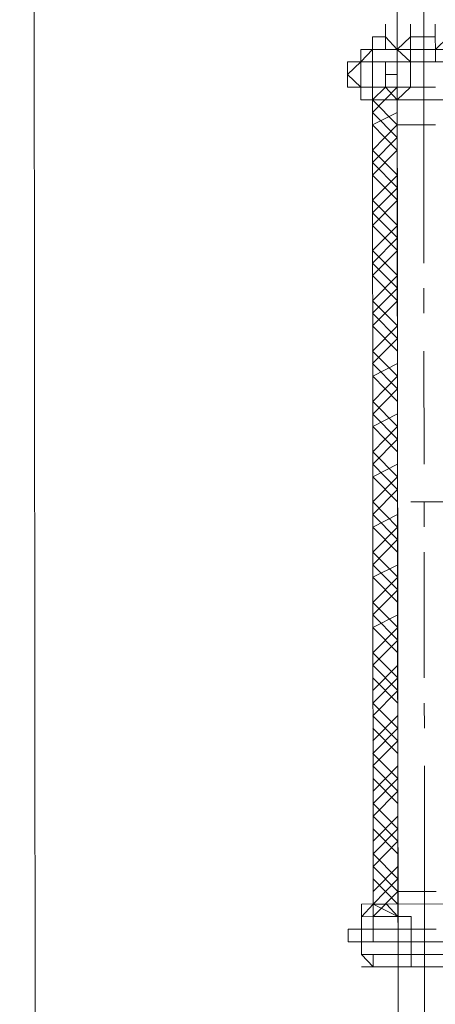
# Model space of a CAD drawing. Header units: inches. Extents: x -5850 to 5646, y 8947 to 13007.
# Tile 143 of 256: x -4173 to -4159, y 10813 to 10846. Entities that reach past the tile are written whole.
import ezdxf

# ---------------------------------------------------------------- set-up
doc = ezdxf.new("R2010")
doc.units = ezdxf.units.IN
doc.header["$MEASUREMENT"] = 0
doc.layers.add('at_Entity', color=7, linetype='Continuous')

msp = doc.modelspace()

# ---------------------------------------------------------------- linework, layer by layer
at = {"layer": 'at_Entity', "color": 7, "lineweight": 20}
for p, q in [((-4172.764, 11398.21), (-4171.962, 10500.19)), ((-4160.073, 10862.199), (-4160.029, 10812.352)), ((-4159.612, 10845.303), (-4159.612, 10845.727)), ((-4158.776, 10845.304), (-4158.776, 10845.728)), ((-4160.449, 10845.302), (-4160.895, 10845.302)), ((-4160.895, 10845.302), (-4160.894, 10844.878)), ((-4160.449, 10845.302), (-4160.058, 10844.879)), ((-4158.776, 10845.304), (-4159.612, 10845.303)), ((-4159.612, 10845.303), (-4158.776, 10845.304)), ((-4159.612, 10845.303), (-4159.612, 10844.879)), ((-4158.776, 10845.304), (-4158.775, 10844.88)), ((-4160.894, 10844.878), (-4161.285, 10844.878)), ((-4161.285, 10844.878), (-4161.284, 10844.46)), ((-4161.284, 10844.46), (-4160.894, 10844.878)), ((-4160.894, 10844.878), (-4160.448, 10844.879)), ((-4160.894, 10844.46), (-4160.894, 10844.878)), ((-4160.448, 10844.879), (-4160.058, 10844.879)), ((-4160.058, 10844.879), (-4158.329, 10844.88)), ((-4160.057, 10844.461), (-4160.058, 10844.879)), ((-4160.057, 10844.461), (-4160.058, 10844.879)), ((-4160.058, 10844.879), (-4160.057, 10844.461)), ((-4159.612, 10844.879), (-4159.611, 10844.461)), ((-4158.775, 10844.88), (-4158.775, 10844.462)), ((-4161.284, 10844.46), (-4161.73, 10844.459)), ((-4161.284, 10844.46), (-4161.73, 10844.035)), ((-4161.73, 10844.459), (-4161.73, 10843.612)), ((-4161.284, 10844.46), (-4161.284, 10843.612)), ((-4160.894, 10844.46), (-4161.284, 10844.46)), ((-4160.894, 10844.46), (-4161.284, 10844.46)), ((-4161.284, 10844.46), (-4161.284, 10843.612)), ((-4161.284, 10843.612), (-4161.284, 10844.46)), ((-4160.893, 10843.612), (-4160.894, 10844.46)), ((-4160.448, 10844.46), (-4160.894, 10844.46)), ((-4160.894, 10844.46), (-4160.893, 10843.612)), ((-4160.057, 10844.461), (-4160.448, 10844.46)), ((-4160.057, 10844.461), (-4158.329, 10844.462)), ((-4159.611, 10844.461), (-4160.057, 10844.461)), ((-4159.611, 10844.461), (-4158.329, 10844.462)), ((-4159.611, 10843.613), (-4159.611, 10844.461)), ((-4159.611, 10844.461), (-4159.611, 10843.613)), ((-4161.73, 10844.035), (-4161.284, 10843.612)), ((-4160.057, 10843.613), (-4160.057, 10844.037)), ((-4160.057, 10843.613), (-4160.057, 10844.037)), ((-4160.057, 10843.613), (-4160.057, 10844.037)), ((-4161.284, 10843.612), (-4161.73, 10843.612)), ((-4160.893, 10843.612), (-4161.284, 10843.612)), ((-4161.284, 10843.612), (-4161.283, 10843.188)), ((-4161.284, 10843.612), (-4161.283, 10843.188)), ((-4160.057, 10843.613), (-4160.893, 10843.612)), ((-4160.447, 10843.613), (-4160.893, 10843.612)), ((-4160.868, 10815.736), (-4160.893, 10843.612)), ((-4160.893, 10843.612), (-4160.893, 10843.189)), ((-4160.893, 10843.189), (-4160.893, 10843.612)), ((-4160.057, 10843.613), (-4160.447, 10843.613)), ((-4160.056, 10843.189), (-4160.057, 10843.613)), ((-4160.057, 10843.613), (-4160.056, 10842.347)), ((-4159.611, 10843.613), (-4160.057, 10843.613)), ((-4160.056, 10843.189), (-4160.057, 10843.613)), ((-4160.056, 10843.189), (-4160.057, 10843.613)), ((-4159.611, 10843.613), (-4158.774, 10843.614)), ((-4160.893, 10843.189), (-4161.283, 10843.188)), ((-4160.892, 10842.765), (-4160.893, 10843.189)), ((-4160.892, 10842.765), (-4160.893, 10843.189)), ((-4160.056, 10843.189), (-4160.056, 10842.347)), ((-4160.056, 10842.347), (-4160.056, 10843.189)), ((-4160.056, 10842.347), (-4160.056, 10842.765)), ((-4160.056, 10842.347), (-4160.056, 10842.765)), ((-4160.056, 10842.347), (-4160.056, 10842.765)), ((-4160.056, 10842.347), (-4160.056, 10842.765)), ((-4160.056, 10842.347), (-4160.056, 10842.765)), ((-4160.056, 10842.347), (-4160.056, 10842.765)), ((-4159.609, 10842.348), (-4160.056, 10842.347)), ((-4160.056, 10842.347), (-4158.773, 10842.348)), ((-4160.033, 10816.579), (-4160.056, 10842.347)), ((-4160.033, 10816.579), (-4160.056, 10842.347)), ((-4158.773, 10842.348), (-4159.609, 10842.348)), ((-4160.033, 10816.579), (-4160.033, 10817.002)), ((-4160.033, 10816.579), (-4160.033, 10817.002)), ((-4160.033, 10816.579), (-4160.033, 10817.002)), ((-4160.033, 10816.579), (-4160.033, 10817.002)), ((-4160.033, 10816.579), (-4160.033, 10817.002)), ((-4160.869, 10816.16), (-4160.869, 10816.578)), ((-4160.033, 10816.579), (-4160.031, 10815.313)), ((-4160.033, 10816.579), (-4160.032, 10815.737)), ((-4160.033, 10816.579), (-4159.586, 10816.579)), ((-4159.586, 10816.579), (-4160.033, 10816.579)), ((-4160.032, 10815.737), (-4160.033, 10816.579)), ((-4159.586, 10816.579), (-4158.75, 10816.58)), ((-4158.75, 10816.58), (-4159.586, 10816.579)), ((-4160.869, 10816.16), (-4161.259, 10815.735)), ((-4161.259, 10815.735), (-4161.259, 10816.159)), ((-4160.868, 10815.736), (-4160.869, 10816.16)), ((-4160.868, 10815.736), (-4160.869, 10816.16)), ((-4160.032, 10815.737), (-4160.032, 10816.16)), ((-4160.032, 10815.737), (-4160.032, 10816.16)), ((-4161.258, 10814.888), (-4161.259, 10815.735)), ((-4161.258, 10815.312), (-4161.259, 10815.735)), ((-4161.258, 10815.312), (-4161.259, 10815.735)), ((-4160.032, 10815.737), (-4160.868, 10815.736)), ((-4160.868, 10815.736), (-4160.868, 10814.888)), ((-4160.031, 10815.313), (-4160.032, 10815.737)), ((-4160.031, 10815.313), (-4160.032, 10815.737)), ((-4160.031, 10815.313), (-4160.032, 10815.737)), ((-4160.031, 10815.313), (-4160.032, 10815.737)), ((-4159.585, 10815.313), (-4159.586, 10815.737)), ((-4161.258, 10815.312), (-4161.704, 10815.311)), ((-4161.704, 10815.311), (-4161.258, 10815.312)), ((-4161.704, 10815.311), (-4161.704, 10814.887)), ((-4161.704, 10814.887), (-4161.704, 10815.311)), ((-4160.868, 10815.312), (-4161.258, 10815.312)), ((-4161.258, 10815.312), (-4161.258, 10814.888)), ((-4161.258, 10815.312), (-4161.258, 10814.888)), ((-4161.257, 10814.464), (-4161.258, 10815.312)), ((-4160.868, 10814.888), (-4160.868, 10815.312)), ((-4160.422, 10815.312), (-4160.868, 10815.312)), ((-4160.868, 10815.312), (-4160.868, 10814.888)), ((-4159.585, 10815.313), (-4160.422, 10815.312)), ((-4160.031, 10815.313), (-4158.749, 10815.314)), ((-4159.585, 10814.889), (-4159.585, 10815.313)), ((-4159.585, 10815.313), (-4159.585, 10814.889)), ((-4161.258, 10814.888), (-4161.704, 10814.887)), ((-4161.258, 10814.888), (-4161.704, 10814.887)), ((-4160.868, 10814.888), (-4161.258, 10814.888)), ((-4160.868, 10814.888), (-4161.258, 10814.888)), ((-4161.258, 10814.888), (-4161.257, 10814.464)), ((-4160.421, 10814.889), (-4160.868, 10814.888)), ((-4160.031, 10814.889), (-4160.421, 10814.889)), ((-4158.302, 10814.891), (-4160.031, 10814.889)), ((-4160.031, 10814.889), (-4159.585, 10814.889)), ((-4160.031, 10814.889), (-4160.031, 10814.465)), ((-4159.585, 10814.466), (-4159.585, 10814.889)), ((-4159.585, 10814.466), (-4159.585, 10814.889)), ((-4160.421, 10814.465), (-4161.257, 10814.464)), ((-4161.257, 10814.464), (-4160.867, 10814.464)), ((-4160.867, 10814.464), (-4160.867, 10814.046)), ((-4160.421, 10814.465), (-4160.031, 10814.465)), ((-4159.138, 10814.466), (-4160.031, 10814.465)), ((-4160.031, 10814.465), (-4159.138, 10814.466)), ((-4160.031, 10814.465), (-4160.03, 10814.047)), ((-4160.03, 10814.047), (-4160.031, 10814.465)), ((-4159.585, 10814.466), (-4158.748, 10814.466)), ((-4158.748, 10814.466), (-4159.585, 10814.466)), ((-4159.585, 10814.466), (-4159.584, 10814.047)), ((-4158.748, 10814.466), (-4159.585, 10814.466)), ((-4159.138, 10814.466), (-4158.302, 10814.467)), ((-4158.302, 10814.467), (-4159.138, 10814.466)), ((-4160.867, 10814.046), (-4160.421, 10814.047)), ((-4160.421, 10814.047), (-4160.03, 10814.047)), ((-4158.302, 10814.048), (-4160.03, 10814.047))]:
    msp.add_line(p, q, dxfattribs=at)
at = {"layer": 'at_Entity', "color": 3, "lineweight": 20}
for p, q in [((-4159.167, 10846.569), (-4159.163, 10841.924)), ((-4160.449, 10845.302), (-4160.449, 10845.726)), ((-4159.612, 10845.303), (-4159.612, 10845.727)), ((-4158.776, 10845.304), (-4158.776, 10845.728)), ((-4160.448, 10844.879), (-4160.449, 10845.302)), ((-4160.058, 10845.303), (-4160.058, 10844.879)), ((-4160.058, 10844.879), (-4159.612, 10845.303)), ((-4158.776, 10845.304), (-4158.775, 10844.88)), ((-4158.775, 10844.88), (-4158.33, 10845.304)), ((-4157.047, 10844.882), (-4161.285, 10844.878)), ((-4160.448, 10844.879), (-4161.285, 10844.878)), ((-4161.285, 10844.878), (-4161.284, 10843.612)), ((-4161.285, 10844.878), (-4161.283, 10843.188)), ((-4160.058, 10844.879), (-4160.448, 10844.879)), ((-4160.058, 10844.879), (-4159.612, 10844.879)), ((-4159.611, 10844.461), (-4160.058, 10844.879)), ((-4160.447, 10844.037), (-4160.448, 10844.46)), ((-4159.611, 10843.613), (-4159.611, 10844.461)), ((-4160.447, 10843.613), (-4160.447, 10844.037)), ((-4160.447, 10843.613), (-4160.447, 10844.037)), ((-4160.447, 10844.037), (-4160.057, 10844.037)), ((-4160.057, 10844.037), (-4160.447, 10844.037)), ((-4160.057, 10843.613), (-4160.057, 10844.037)), ((-4160.057, 10843.613), (-4160.057, 10844.037)), ((-4160.893, 10843.189), (-4160.447, 10843.613)), ((-4160.892, 10842.765), (-4160.057, 10843.613)), ((-4160.447, 10843.613), (-4160.056, 10843.189)), ((-4160.056, 10843.189), (-4160.057, 10843.613)), ((-4160.056, 10843.189), (-4160.057, 10843.613)), ((-4160.056, 10843.189), (-4159.611, 10843.613)), ((-4157.045, 10843.192), (-4161.283, 10843.188)), ((-4161.283, 10843.188), (-4160.056, 10843.189)), ((-4160.893, 10843.189), (-4160.056, 10842.347)), ((-4160.056, 10842.765), (-4160.056, 10843.189)), ((-4160.892, 10842.347), (-4160.056, 10842.765)), ((-4160.892, 10842.765), (-4160.055, 10841.923)), ((-4160.056, 10842.347), (-4160.056, 10842.765)), ((-4160.892, 10842.347), (-4160.055, 10841.5)), ((-4160.891, 10841.499), (-4160.056, 10842.347)), ((-4160.891, 10841.075), (-4160.055, 10841.923)), ((-4159.159, 10837.697), (-4159.163, 10841.924)), ((-4160.891, 10840.657), (-4160.055, 10841.5)), ((-4160.891, 10841.499), (-4160.054, 10840.658)), ((-4160.891, 10841.075), (-4160.054, 10840.234)), ((-4160.891, 10840.657), (-4160.053, 10839.81)), ((-4160.89, 10839.809), (-4160.054, 10840.658)), ((-4160.889, 10839.391), (-4160.054, 10840.234)), ((-4160.89, 10839.809), (-4160.053, 10838.968)), ((-4160.889, 10838.967), (-4160.053, 10839.81)), ((-4160.889, 10839.391), (-4160.052, 10838.544)), ((-4160.889, 10838.967), (-4160.052, 10838.12)), ((-4160.888, 10838.12), (-4160.053, 10838.968)), ((-4160.888, 10837.696), (-4160.052, 10838.544)), ((-4160.888, 10838.12), (-4160.051, 10837.278)), ((-4160.887, 10837.278), (-4160.052, 10838.12)), ((-4160.888, 10837.696), (-4160.051, 10836.854)), ((-4160.887, 10836.43), (-4160.051, 10837.278)), ((-4160.887, 10837.278), (-4160.05, 10836.431)), ((-4160.886, 10836.012), (-4160.051, 10836.854)), ((-4159.158, 10836.013), (-4159.158, 10836.855)), ((-4160.887, 10836.43), (-4160.05, 10835.589)), ((-4160.886, 10835.588), (-4160.05, 10836.431)), ((-4160.886, 10836.012), (-4160.049, 10835.165)), ((-4160.886, 10835.588), (-4160.049, 10834.741)), ((-4160.885, 10834.74), (-4160.05, 10835.589)), ((-4160.885, 10834.322), (-4160.049, 10835.165)), ((-4160.885, 10834.74), (-4160.048, 10833.899)), ((-4159.153, 10830.944), (-4159.157, 10834.742)), ((-4160.885, 10834.322), (-4160.048, 10833.475)), ((-4160.884, 10833.898), (-4160.048, 10834.323)), ((-4160.884, 10833.051), (-4160.048, 10833.899)), ((-4160.884, 10833.898), (-4160.047, 10833.051)), ((-4160.883, 10832.627), (-4160.048, 10833.475)), ((-4160.884, 10833.051), (-4160.047, 10832.209)), ((-4160.883, 10832.209), (-4160.047, 10832.628)), ((-4160.883, 10832.627), (-4160.046, 10831.786)), ((-4160.883, 10832.209), (-4160.046, 10831.362)), ((-4160.882, 10831.361), (-4160.047, 10832.209)), ((-4160.882, 10830.943), (-4160.046, 10831.786)), ((-4160.882, 10831.361), (-4160.045, 10830.52)), ((-4160.882, 10830.943), (-4160.045, 10830.096)), ((-4160.881, 10830.519), (-4160.045, 10830.943)), ((-4160.881, 10829.671), (-4160.045, 10830.52)), ((-4160.881, 10830.519), (-4160.044, 10829.672)), ((-4160.88, 10829.253), (-4160.045, 10830.096)), ((-4160.881, 10829.671), (-4160.043, 10828.83)), ((-4144.821, 10829.686), (-4159.598, 10829.672)), ((-4159.151, 10828.831), (-4159.152, 10829.673)), ((-4160.88, 10828.829), (-4160.044, 10829.254)), ((-4160.88, 10829.253), (-4160.043, 10828.406)), ((-4160.88, 10828.829), (-4160.043, 10827.982)), ((-4160.879, 10827.982), (-4160.043, 10828.83)), ((-4160.879, 10827.558), (-4160.043, 10828.406)), ((-4160.879, 10827.982), (-4160.042, 10827.14)), ((-4159.147, 10823.762), (-4159.151, 10827.983)), ((-4160.879, 10827.558), (-4160.042, 10826.717)), ((-4160.878, 10827.14), (-4160.042, 10827.559)), ((-4160.878, 10826.292), (-4160.042, 10827.14)), ((-4160.878, 10827.14), (-4160.041, 10826.293)), ((-4160.877, 10825.874), (-4160.042, 10826.717)), ((-4160.878, 10826.292), (-4160.04, 10825.451)), ((-4160.877, 10825.45), (-4160.041, 10825.875)), ((-4160.877, 10825.874), (-4160.04, 10825.027)), ((-4160.877, 10825.45), (-4160.04, 10824.603)), ((-4160.876, 10824.602), (-4160.04, 10825.451)), ((-4160.876, 10824.184), (-4160.04, 10825.027)), ((-4160.876, 10824.602), (-4160.039, 10823.761)), ((-4160.876, 10824.184), (-4160.039, 10823.337)), ((-4160.875, 10823.337), (-4160.039, 10824.185)), ((-4160.875, 10822.913), (-4160.039, 10823.761)), ((-4160.875, 10823.76), (-4160.038, 10822.913)), ((-4160.874, 10822.489), (-4160.039, 10823.337)), ((-4160.875, 10822.913), (-4160.037, 10822.071)), ((-4159.145, 10822.072), (-4159.146, 10822.914)), ((-4160.874, 10821.647), (-4160.038, 10822.49)), ((-4160.874, 10822.489), (-4160.037, 10821.648)), ((-4160.874, 10822.071), (-4160.037, 10821.224)), ((-4160.873, 10821.223), (-4160.037, 10822.071)), ((-4160.873, 10820.805), (-4160.037, 10821.648)), ((-4160.873, 10821.223), (-4160.036, 10820.382)), ((-4160.873, 10820.805), (-4160.036, 10819.958)), ((-4160.872, 10819.957), (-4160.036, 10820.806)), ((-4159.14, 10816.579), (-4159.144, 10820.806)), ((-4160.872, 10819.533), (-4160.036, 10820.382)), ((-4160.872, 10820.381), (-4160.035, 10819.534)), ((-4160.871, 10819.115), (-4160.036, 10819.958)), ((-4160.872, 10819.533), (-4160.034, 10818.692)), ((-4160.871, 10818.268), (-4160.035, 10819.116)), ((-4160.871, 10819.115), (-4160.034, 10818.268)), ((-4160.871, 10818.691), (-4160.034, 10817.844)), ((-4160.87, 10817.844), (-4160.034, 10818.692)), ((-4160.87, 10817.42), (-4160.034, 10818.268)), ((-4160.87, 10817.844), (-4160.033, 10817.002)), ((-4160.87, 10817.42), (-4160.033, 10816.579)), ((-4160.869, 10816.578), (-4160.033, 10817.421)), ((-4160.869, 10816.16), (-4160.033, 10817.002)), ((-4160.869, 10817.002), (-4160.032, 10816.16)), ((-4160.868, 10815.736), (-4160.033, 10816.579)), ((-4160.033, 10816.579), (-4160.031, 10815.313)), ((-4159.139, 10815.314), (-4159.14, 10816.579)), ((-4161.259, 10816.159), (-4157.021, 10816.163)), ((-4160.869, 10816.16), (-4160.032, 10815.737)), ((-4160.868, 10815.736), (-4160.869, 10816.16)), ((-4160.869, 10816.16), (-4160.423, 10816.16)), ((-4160.423, 10816.16), (-4160.032, 10815.737)), ((-4161.259, 10815.735), (-4160.868, 10815.736)), ((-4161.259, 10815.735), (-4161.257, 10814.464)), ((-4161.257, 10814.464), (-4161.259, 10815.735)), ((-4160.868, 10815.736), (-4160.422, 10815.736)), ((-4160.422, 10815.736), (-4160.032, 10815.737)), ((-4160.031, 10815.313), (-4160.032, 10815.737)), ((-4160.032, 10815.737), (-4159.586, 10815.737)), ((-4160.031, 10815.313), (-4160.032, 10815.737)), ((-4159.586, 10815.737), (-4159.585, 10814.466)), ((-4160.031, 10815.313), (-4160.422, 10815.312)), ((-4160.031, 10814.889), (-4160.031, 10815.313)), ((-4159.136, 10811.934), (-4159.139, 10815.314)), ((-4160.421, 10814.889), (-4160.031, 10814.889)), ((-4159.585, 10814.466), (-4159.585, 10814.889)), ((-4160.867, 10814.046), (-4161.257, 10814.464)), ((-4159.585, 10814.466), (-4160.031, 10814.465)), ((-4160.031, 10814.465), (-4160.03, 10814.047)), ((-4161.257, 10814.046), (-4157.019, 10814.05)), ((-4160.421, 10814.047), (-4160.867, 10814.046)), ((-4160.03, 10814.047), (-4160.421, 10814.047))]:
    msp.add_line(p, q, dxfattribs=at)

doc.saveas('drawing.dxf')
